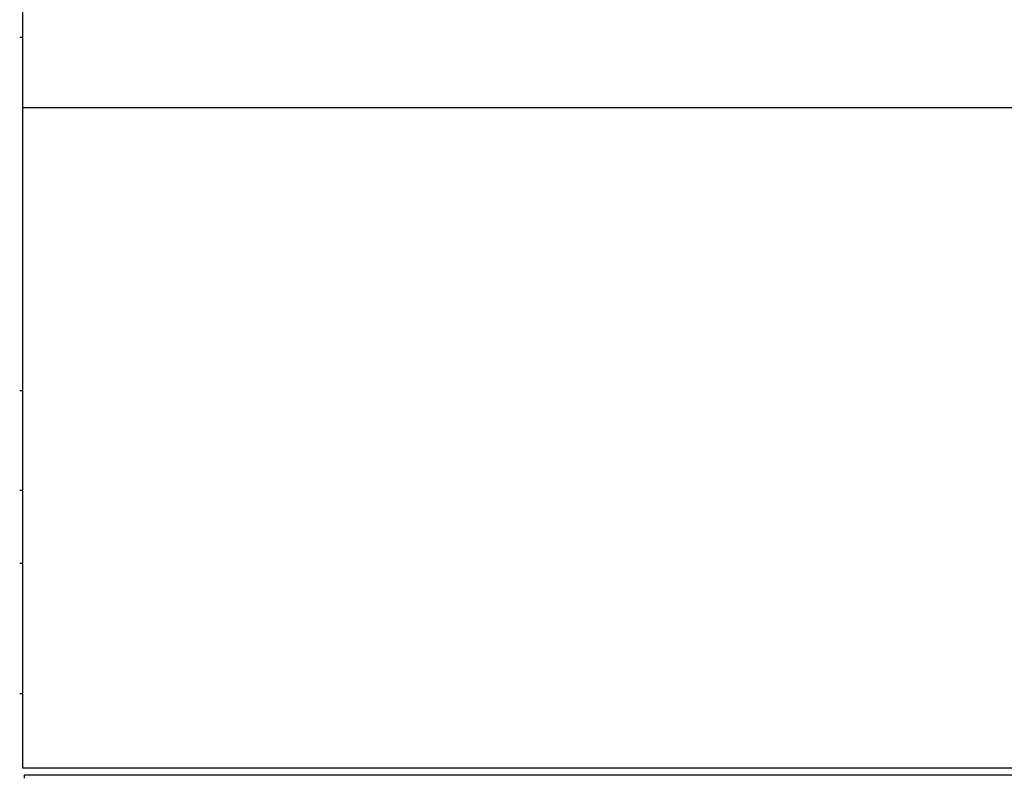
# Model space of a CAD drawing. Header units: inches. Extents: x 0 to 29700, y -16 to 21000.
# Tile 88 of 212: x 3081 to 3919, y 15934 to 16579. Entities that reach past the tile are written whole.
import ezdxf

# ---------------------------------------------------------------- set-up
doc = ezdxf.new("R2010")
doc.units = ezdxf.units.IN
doc.layers.add('254', color=7, linetype='Continuous', true_color=0xffffff)
doc.styles.add('latin_extended', font='simplex.shx')
doc.dimstyles.get("Standard").update_dxf_attribs({"dimtxt": 0.18, "dimasz": 0.18, "dimexe": 0.18, "dimexo": 0.0625, "dimgap": 0.09, "dimtad": 0, "dimtih": 1, "dimtoh": 1, "dimdec": 4, "dimzin": 0, "dimdsep": 46, "dimtxsty": 'Standard', "dimcen": 0.09, "dimadec": 0, "dimazin": 0, "dimtfac": 1, "dimtdec": 4, "dimtofl": 0, "dimtmove": 0, "dimatfit": 3, "dimfxl": 1, "dimtolj": 1, "dimtzin": 0, "dimarcsym": 0})

# ---------------------------------------------------------------- blocks, each defined once
blk = doc.blocks.new('_U1')
at = {"layer": '254', "color": 3, "linetype": 'Continuous', "lineweight": 13, "transparency": 16777216}
for p, q in [((1173.1, 16341.61), (1173.1, 12903.61)), ((3081.08, 13418.61), (3081.08, 12903.61)), ((2906.08, 12953.61), (1348.1, 12953.61))]:
    blk.add_line(p, q, dxfattribs=at)
at = {"layer": '254', "color": 3, "transparency": 16777216}
for points in [[(1348.1, 12982.78), (1348.1, 12924.45), (1173.1, 12953.61)], [(2906.08, 12924.45), (2906.08, 12982.78), (3081.08, 12953.61)]]:
    blk.add_solid(points, dxfattribs=at)
at = {"layer": 'Defpoints', "color": 0, "transparency": 16777216}
for p in [(1173.1, 16391.61), (3081.08, 13468.61), (1173.1, 12953.61)]:
    blk.add_point(p, dxfattribs=at)
at = {"layer": '254', "color": 2, "lineweight": 13, "transparency": 16777216, "insert": (1835.43, 13216.11), "char_height": 175, "attachment_point": 1, "style": 'latin_extended'}
blk.add_mtext('\\A1;1908', dxfattribs=at)

msp = doc.modelspace()

# ---------------------------------------------------------------- linework, layer by layer
at = {"layer": '254', "color": 2, "linetype": 'Continuous', "lineweight": 25}
for p, q in [((3083.585, 16594.181), (3083.585, 16504.15)), ((3083.585, 16563.922), (3081.085, 16563.922)), ((3083.585, 16504.15), (3083.585, 15942.284)), ((4460.585, 16504.15), (3083.585, 16504.15)), ((3083.585, 16263.256), (3081.085, 16263.256)), ((3083.585, 16178.681), (3081.085, 16178.681)), ((3083.641, 16116.364), (3081.085, 16116.364)), ((3083.641, 16005.487), (3081.085, 16005.487)), ((4460.585, 15942.284), (3083.585, 15942.284)), ((3085.084, 15933.675), (3085.084, 15936.752)), ((3085.084, 15936.752), (4461.084, 15936.752))]:
    msp.add_line(p, q, dxfattribs=at)

# ---------------------------------------------------------------- dimensions: what is measured, and where the dimension line sits
at = {"layer": '254', "color": 2, "linetype": 'Continuous', "lineweight": 13}
dim = msp.add_linear_dim(base=(1173.105, 12953.612), p1=(3081.085, 13468.612), p2=(1173.105, 16391.612), dimstyle='Standard', override={"dimscale": 50, "dimtxt": 3.5, "dimasz": 3.5, "dimexe": 1, "dimexo": 1, "dimgap": 1.75, "dimtad": 1, "dimtih": 1, "dimtoh": 0, "dimdec": 0, "dimlfac": 1, "dimzin": 8, "dimdsep": 46, "dimlunit": 2, "dimtxsty": 'latin_extended', "dimsah": 1, "dimse1": 0, "dimse2": 0, "dimsd1": 0, "dimsd2": 0, "dimclrd": 3, "dimclre": 3, "dimclrt": 2, "dimtol": 0, "dimtm": -0.1, "dimtfac": 0.714286, "dimtdec": 3, "dimtofl": 1, "dimtmove": 0, "dimtzin": 8, "dimlwd": 13, "dimlwe": 13}, dxfattribs=at)
dim.commit()
dim.dimension.update_dxf_attribs({"geometry": '_U1', "text_midpoint": (2127.095, 12953.612), "dimtype": 160})

doc.saveas('drawing.dxf')
